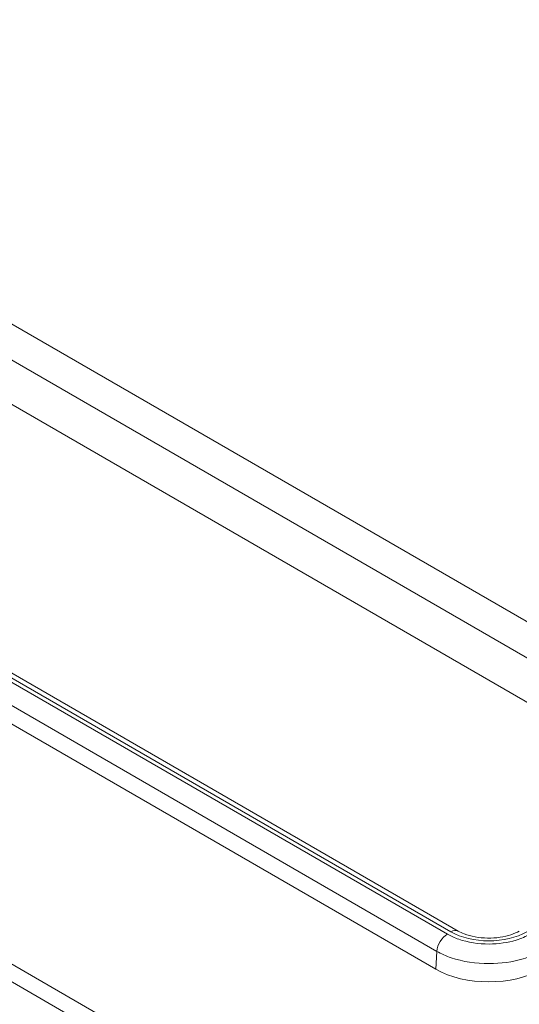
# Model space of a CAD drawing. Header units: millimetres. Extents: x 23 to 1094, y 23 to 840.
# Tile 41 of 44: x 871 to 911, y 575 to 654. Entities that reach past the tile are written whole.
import ezdxf

# ---------------------------------------------------------------- set-up
doc = ezdxf.new("R2010")
doc.units = ezdxf.units.MM
doc.header["$LTSCALE"] = 4
doc.layers.add('Visible (ANSI)', color=7, linetype='Continuous', lineweight=9)
doc.layers.add('Visible Narrow (ANSI)', color=7, linetype='Continuous', lineweight=9)

msp = doc.modelspace()

# ---------------------------------------------------------------- linework, layer by layer
at = {"layer": 'Visible (ANSI)'}
for p, q in [((733.786, 702.399), (912.405, 599.274)), ((906.516, 581.124), (833.579, 623.234)), ((904.717, 578.063), (831.683, 620.229)), ((833.425, 599.969), (906.399, 557.838)), ((832.197, 599.26), (905.17, 557.129))]:
    msp.add_line(p, q, dxfattribs=at)
msp.add_ellipse((908.966, 580.519), major_axis=(-6.011, 0), ratio=0.577555, start_param=0.785576, end_param=2.356017, dxfattribs=at)
msp.add_open_spline([(911.417, 581.124), (911.231, 581.017), (911.004, 580.915), (910.482, 580.74), (910.184, 580.669), (909.547, 580.573), (909.207, 580.551), (908.527, 580.562), (908.188, 580.595), (907.555, 580.712), (907.26, 580.795), (906.82, 580.965), (906.657, 581.043), (906.516, 581.124)], degree=3, knots=[-0.785221, -0.785221, -0.785221, -0.785221, -0.524968, -0.524968, -0.253175, -0.253175, 0.027012, 0.027012, 0.309778, 0.309778, 0.588673, 0.588673, 0.785221, 0.785221, 0.785221, 0.785221], dxfattribs=at)
at = {"layer": 'Visible Narrow (ANSI)'}
for p, q in [((735.216, 708.033), (913.677, 604.998)), ((912.405, 602.832), (733.943, 705.867)), ((905.643, 580.877), (832.654, 623.018)), ((832.979, 623.175), (905.916, 581.065)), ((831.808, 621.635), (904.798, 579.495)), ((904.798, 579.495), (904.717, 578.063))]:
    msp.add_line(p, q, dxfattribs=at)
for centre, major_axis, ratio, start_param, end_param in [((905.643, 579.897), (-0.6, -1.039), 0.57735, 3.926991, 5.410521), ((905.916, 580.085), (0.6, 1.039), 0.57735, 0, 0.785398), ((908.966, 582.828), (4.315, 0), 0.577555, 3.927168, 5.49761)]:
    msp.add_ellipse(centre, major_axis=major_axis, ratio=ratio, start_param=start_param, end_param=end_param, dxfattribs=at)
for points, knots in [([(912.29, 580.877), (911.958, 580.685), (911.575, 580.522), (910.494, 580.193), (909.743, 580.085), (908.142, 580.08), (907.292, 580.213), (906.228, 580.579), (905.918, 580.718), (905.643, 580.877)], [-0.785221, -0.785221, -0.785221, -0.785221, -0.485221, -0.485221, -0.005221, -0.005221, 0.536743, 0.536743, 0.785221, 0.785221, 0.785221, 0.785221]), ([(904.798, 579.495), (905.143, 579.297), (905.532, 579.124), (906.867, 578.669), (907.932, 578.503), (909.941, 578.509), (910.882, 578.644), (912.238, 579.053), (912.718, 579.256), (913.135, 579.495)], [-0.785221, -0.785221, -0.785221, -0.785221, -0.536743, -0.536743, 0.005221, 0.005221, 0.485221, 0.485221, 0.785221, 0.785221, 0.785221, 0.785221])]:
    msp.add_open_spline(points, degree=3, knots=knots, dxfattribs=at)

doc.saveas('drawing.dxf')
